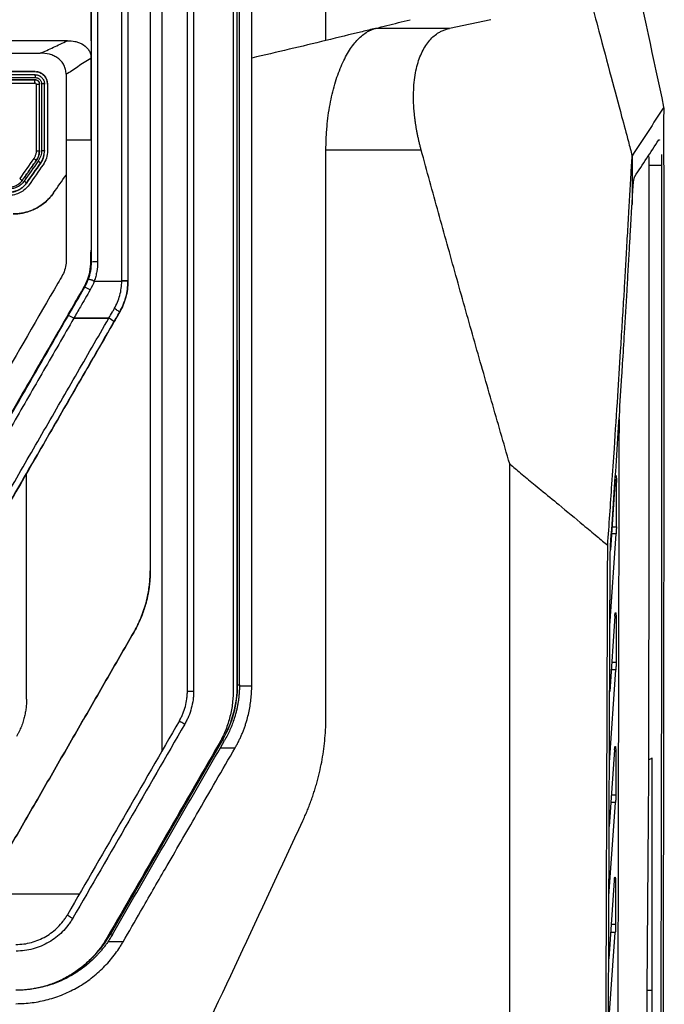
# Model space of a CAD drawing. Header units: millimetres. Extents: x -1111 to 1147, y -743 to 1146.
# Tile 135 of 203: x 284 to 336, y 126 to 205. Entities that reach past the tile are written whole.
import ezdxf

# ---------------------------------------------------------------- set-up
doc = ezdxf.new("R2010")
doc.units = ezdxf.units.MM

msp = doc.modelspace()

# ---------------------------------------------------------------- linework, layer by layer
at = {"color": 7, "linetype": 'Continuous', "lineweight": 25}
for p, q in [((301.611, 151.375), (301.61, 274.532)), ((297.573, 150.876), (297.573, 273.693)), ((301.273, 273.694), (301.273, 150.877)), ((322.107, 205.115), (318.758, 204.414)), ((318.758, 204.413), (312.778, 204.413)), ((285.27, 200.916), (285.27, 200.917)), ((285.27, 200.268), (285.271, 200.269)), ((336.12, 197.91), (336.091, 198.052)), ((285.62, 194.538), (285.62, 194.539)), ((286.02, 194.538), (285.984, 194.28)), ((316.472, 194.585), (308.775, 194.585)), ((285.703, 193.534), (285.703, 193.531)), ((334.894, 193.359), (335.9, 193.359)), ((284.57, 191.913), (284.57, 191.915)), ((286.766, 191.122), (286.766, 191.123)), ((290.046, 183.995), (290.046, 183.995)), ((290.046, 183.995), (292.273, 183.995)), ((292.773, 183.996), (292.773, 183.996)), ((292.773, 183.989), (292.773, 183.991)), ((292.102, 181.493), (292.102, 181.488)), ((288.394, 180.996), (291.223, 180.996)), ((288.394, 180.996), (288.394, 180.995)), ((291.223, 180.995), (288.394, 180.995)), ((291.223, 180.996), (291.223, 180.995)), ((301.611, 177.611), (301.631, 177.611)), ((301.631, 177.611), (301.611, 177.611)), ((301.631, 151.371), (301.631, 177.611)), ((332.147, 168.004), (331.761, 162.271)), ((332.244, 164.147), (332.253, 167.721)), ((331.723, 156.148), (332.226, 163.566)), ((332.122, 156.929), (331.704, 150.84)), ((293.233, 155.594), (293.233, 155.596)), ((331.683, 145.104), (332.201, 152.58)), ((301.631, 151.371), (301.783, 151.371)), ((301.783, 151.371), (301.782, 151.29)), ((301.782, 151.29), (302.775, 151.29)), ((291.374, 131.275), (300.427, 146.954)), ((291.392, 131.263), (300.444, 146.942)), ((300.134, 146.61), (300.134, 146.626)), ((300.241, 146.29), (300.574, 146.867)), ((300.427, 146.956), (300.427, 146.954)), ((300.574, 146.867), (300.444, 146.942)), ((300.241, 146.29), (301.435, 146.29)), ((332.099, 146.125), (331.665, 139.926)), ((334.869, 145.278), (334.869, 145.336)), ((335.149, 126.71), (335.149, 145.463)), ((331.645, 134.307), (332.178, 141.857)), ((332.079, 135.565), (331.627, 129.247)), ((291.374, 131.277), (291.374, 131.275)), ((331.606, 123.738), (332.157, 131.37)), ((291.082, 130.93), (291.082, 130.946)), ((292.382, 130.611), (291.148, 130.611)), ((291.392, 131.263), (291.514, 131.192)), ((290.264, 129.755), (290.264, 129.753)), ((334.735, 126.71), (335.149, 126.71)), ((335.052, 102.796), (335.149, 126.71))]:
    msp.add_line(p, q, dxfattribs=at)
at = {"color": 250, "linetype": 'Continuous', "lineweight": 25}
for p, q in [((331.887, 164.146), (332.244, 164.147)), ((332.226, 163.566), (331.849, 163.569)), ((332.22, 153.178), (331.864, 153.178)), ((332.201, 152.58), (331.823, 152.584)), ((332.199, 142.471), (331.843, 142.471)), ((332.178, 141.857), (331.8, 141.86)), ((332.157, 131.37), (331.779, 131.373)), ((332.179, 131.999), (331.823, 131.999))]:
    msp.add_line(p, q, dxfattribs=at)
at = {"color": 7, "linetype": 'Continuous', "lineweight": 25, "flags": 128}
msp.add_lwpolyline([(333.508, 190.134), (333.509, 190.16), (333.511, 190.186)], dxfattribs=at)
at = {"color": 7, "linetype": 'Continuous', "lineweight": 25}
for centre, radius, start, end in [((290.198, 183.33), 2.233, 86.8008, 99.67971), ((292.355, 181.658), 2.339, 79.70751, 92.0113), ((288.288, 181.053), 2.646, 57.41251, 67.97896), ((286.834, 178.532), 2.916, 57.64144, 67.25001), ((286.872, 178.599), 2.839, 57.58033, 67.44403), ((289.817, 178.301), 3.04, 52.77011, 62.44731), ((289.779, 178.233), 3.117, 52.95361, 62.38439), ((292.773, 151.373), 8.838, 330.00043, 0.00053), ((292.773, 151.371), 8.858, 330, 0), ((283.721, 135.694), 8.838, 317.76241, 330.00043), ((283.721, 135.692), 8.858, 314.57702, 330)]:
    msp.add_arc(centre, radius, start, end, dxfattribs=at)
for centre, major_axis, start_param, end_param in [((322.553, 191.951), (490.459, 849.5), 1.622263, 1.640756), ((322.986, 191.701), (490.459, 850), 1.622259, 1.640759), ((326.681, 191.701), (490.748, 850), 1.624118, 1.642601)]:
    msp.add_ellipse(centre, major_axis=major_axis, ratio=0.000462, start_param=start_param, end_param=end_param, dxfattribs=at)
for points, knots in [([(308.775, 203.433), (308.775, 211.514), (308.84, 219.559), (309.059, 235.638), (309.214, 243.672), (309.566, 259.783), (309.853, 271.894), (310.029, 285.069), (310.062, 290.399), (310.068, 291.668), (310.069, 292.049), (310.069, 292.177), (310.072, 292.43), (310.075, 292.557), (310.078, 292.937), (310.081, 293.189), (310.086, 293.691), (310.089, 293.94), (310.102, 295.169), (310.114, 296.099), (310.139, 297.725), (310.153, 298.421), (310.168, 298.945)], [0, 0, 0, 0, 0.25, 0.25, 0.5, 0.5, 0.75, 0.875, 0.90625, 0.914063, 0.914063, 0.917969, 0.917969, 0.921875, 0.921875, 0.929688, 0.929688, 0.9375, 0.9375, 0.96875, 0.96875, 1, 1, 1, 1]), ([(301.792, 193.021), (301.792, 193.962), (301.792, 195.843), (301.792, 198.665), (301.791, 201.486), (301.791, 204.306), (301.791, 207.127), (301.79, 209.946), (301.79, 212.766), (301.789, 215.584), (301.788, 218.403), (301.788, 221.221), (301.787, 224.038), (301.786, 226.855), (301.785, 229.672), (301.784, 232.488), (301.783, 235.304), (301.781, 238.119), (301.78, 240.934), (301.779, 243.748), (301.777, 246.562), (301.775, 249.375), (301.774, 252.188), (301.772, 255.001), (301.77, 257.813), (301.768, 260.625), (301.766, 263.436), (301.764, 266.247), (301.762, 269.057), (301.76, 271.867), (301.758, 273.74), (301.757, 274.676)], [0, 0, 0, 0, 0.034507, 0.069008, 0.103505, 0.137997, 0.172486, 0.206971, 0.241452, 0.275931, 0.310407, 0.344882, 0.379354, 0.413825, 0.448296, 0.482765, 0.517235, 0.551704, 0.586175, 0.620646, 0.655118, 0.689592, 0.724069, 0.758548, 0.793029, 0.827514, 0.862002, 0.896495, 0.930992, 0.965493, 1, 1, 1, 1]), ([(289.823, 185.531), (289.823, 192.863), (289.823, 200.185), (289.823, 214.808), (289.823, 222.106), (289.823, 229.385)], [0, 0, 0, 0, 0.5, 0.5, 1, 1, 1, 1]), ([(290.323, 229.451), (290.323, 222.166), (290.323, 214.862), (290.323, 200.226), (290.323, 192.897), (290.323, 185.559)], [0, 0, 0, 0, 0.5, 0.5, 1, 1, 1, 1]), ([(330.131, 206.797), (330.363, 205.931), (330.929, 203.82), (331.775, 200.652), (332.57, 197.675), (333.136, 195.564), (333.417, 194.507), (333.519, 194.126)], [0, 0, 0, 0, 0.205061, 0.5, 0.7499999, 0.9097182, 1, 1, 1, 1]), ([(312.778, 204.413), (313.397, 204.567), (314.012, 204.721), (314.941, 204.955), (315.258, 205.035), (315.574, 205.115)], [0, 0, 0, 0, 0.2739136, 0.2739136, 0.4162283, 0.4162283, 0.4162283, 0.4162283]), ([(312.778, 204.413), (312.419, 204.324), (311.097, 203.997), (309.758, 203.671), (308.775, 203.433)], [0.0458053, 0.0458053, 0.0458053, 0.0458053, 0.2325, 0.7324983, 0.7324983, 0.7324983, 0.7324983]), ([(308.775, 194.585), (308.775, 194.675), (308.776, 194.855), (308.781, 195.125), (308.79, 195.394), (308.802, 195.663), (308.817, 195.93), (308.836, 196.198), (308.876, 196.684), (308.954, 197.38), (309.095, 198.261), (309.272, 199.105), (309.553, 200.169), (309.98, 201.373), (310.488, 202.366), (310.931, 203.025), (311.278, 203.449), (311.639, 203.803), (311.969, 204.053), (312.263, 204.223), (312.519, 204.339), (312.691, 204.389), (312.778, 204.413)], [0, 0, 0, 0, 0.017864, 0.0357, 0.053529, 0.071371, 0.089246, 0.107175, 0.125176, 0.187649, 0.250044, 0.312241, 0.375022, 0.500033, 0.624923, 0.687083, 0.749923, 0.812011, 0.874864, 0.916286, 0.957963, 1, 1, 1, 1]), ([(316.472, 194.585), (316.446, 194.681), (316.395, 194.873), (316.324, 195.16), (316.257, 195.446), (316.196, 195.73), (316.14, 196.013), (316.088, 196.293), (316.042, 196.572), (316.001, 196.848), (315.964, 197.121), (315.933, 197.391), (315.907, 197.659), (315.885, 197.923), (315.838, 198.679), (315.852, 199.892), (316.09, 201.361), (316.532, 202.581), (317.036, 203.347), (317.513, 203.815), (317.85, 204.057), (318.166, 204.224), (318.452, 204.339), (318.654, 204.388), (318.758, 204.413)], [0, 0, 0, 0, 0.019829, 0.039524, 0.059093, 0.078538, 0.097866, 0.117081, 0.136188, 0.155194, 0.174104, 0.192922, 0.211655, 0.230309, 0.248888, 0.373338, 0.499698, 0.620527, 0.748563, 0.809528, 0.872542, 0.913248, 0.955729, 1, 1, 1, 1]), ([(285.688, 202.417), (285.866, 202.484), (286.042, 202.557), (286.394, 202.713), (286.568, 202.796), (286.927, 202.968), (287.11, 203.057), (287.487, 203.236), (287.68, 203.327), (287.877, 203.419)], [0, 0, 0, 0, 0.25, 0.25, 0.5, 0.5, 0.75, 0.75, 1, 1, 1, 1]), ([(287.877, 203.419), (288.082, 203.419), (288.283, 203.4), (288.58, 203.337), (288.678, 203.311), (288.871, 203.243), (288.966, 203.202), (289.237, 203.056), (289.402, 202.924), (289.589, 202.683), (289.643, 202.593), (289.726, 202.405), (289.755, 202.307), (289.773, 202.205)], [0, 0, 0, 0, 0.25, 0.25, 0.375, 0.375, 0.5, 0.5, 0.75, 0.75, 0.875, 0.875, 1, 1, 1, 1]), ([(308.775, 203.433), (308.775, 203.433), (308.775, 203.433), (307.792, 203.196), (305.808, 202.722), (303.792, 202.25), (302.775, 202.015)], [0.732498, 0.732498, 0.732498, 0.732498, 0.7325, 0.7325, 1.2325, 1.7325, 1.7325, 1.7325, 1.7325]), ([(287.773, 200.711), (287.773, 200.837), (287.759, 200.962), (287.702, 201.206), (287.658, 201.326), (287.544, 201.548), (287.472, 201.653), (287.306, 201.843), (287.213, 201.928), (287.009, 202.076), (286.899, 202.14), (286.672, 202.245), (286.555, 202.287), (286.189, 202.388), (285.941, 202.417), (285.689, 202.417)], [0, 0, 0, 0, 0.125, 0.125, 0.25, 0.25, 0.375, 0.375, 0.5, 0.5, 0.625, 0.625, 0.75, 0.75, 1, 1, 1, 1]), ([(289.773, 201.972), (289.589, 201.875), (289.407, 201.771), (289.057, 201.546), (288.887, 201.431), (288.558, 201.204), (288.398, 201.095), (288.084, 200.888), (287.93, 200.794), (287.773, 200.711)], [0, 0, 0, 0, 0.25, 0.25, 0.5, 0.5, 0.75, 0.75, 1, 1, 1, 1]), ([(285.27, 200.917), (285.402, 200.917), (285.531, 200.891), (285.773, 200.791), (285.885, 200.716), (286.161, 200.44), (286.27, 200.181), (286.27, 199.917)], [0, 0, 0, 0, 0.25, 0.25, 0.5, 0.5, 1, 1, 1, 1]), ([(285.29, 200.437), (285.29, 200.452), (285.289, 200.482), (285.286, 200.525), (285.285, 200.567), (285.282, 200.603), (285.278, 200.652), (285.273, 200.661), (285.27, 200.668)], [0, 0, 0, 0, 0.118076, 0.242605, 0.37132, 0.502484, 0.633685, 1, 1, 1, 1]), ([(285.27, 200.668), (285.299, 200.667), (285.357, 200.665), (285.443, 200.65), (285.525, 200.625), (285.602, 200.592), (285.675, 200.551), (285.741, 200.504), (285.816, 200.436), (285.894, 200.342), (285.964, 200.214), (286.011, 200.071), (286.017, 199.97), (286.02, 199.918)], [0, 0, 0, 0, 0.0747592, 0.1484053, 0.2209416, 0.2923714, 0.3626984, 0.4319261, 0.5000586, 0.619235, 0.7422719, 0.869188, 1, 1, 1, 1]), ([(286.27, 199.916), (286.259, 200.028), (286.237, 200.252), (286.066, 200.552), (285.813, 200.776), (285.568, 200.888), (285.42, 200.9), (285.382, 200.903)], [0, 0, 0, 0, 0.23097, 0.461973, 0.692239, 0.922152, 1, 1, 1, 1]), ([(277.114, 200.269), (277.794, 200.269), (279.154, 200.269), (281.193, 200.269), (283.232, 200.269), (284.591, 200.268), (285.27, 200.268)], [0, 0, 0, 0, 0.250005, 0.500003, 0.749999, 1, 1, 1, 1]), ([(285.271, 200.269), (284.592, 200.269), (283.233, 200.269), (281.194, 200.269), (279.155, 200.269), (277.795, 200.269), (277.115, 200.269)], [0, 0, 0, 0, 0.250023, 0.500027, 0.750017, 1, 1, 1, 1]), ([(277.129, 200.438), (277.675, 200.438), (279.036, 200.438), (281.175, 200.438), (283.349, 200.438), (284.708, 200.437), (285.29, 200.437)], [0, 0, 0, 0, 0.200631, 0.500002, 0.786066, 1, 1, 1, 1]), ([(285.252, 200.018), (285.252, 200.078), (285.254, 200.148), (285.261, 200.245), (285.266, 200.268), (285.27, 200.268)], [0, 0, 0, 0, 0.5, 0.5, 1, 1, 1, 1]), ([(285.352, 199.9), (285.352, 199.926), (285.341, 199.951), (285.305, 199.988), (285.279, 199.999), (285.253, 199.999)], [0, 0, 0, 0, 0.5, 0.5, 1, 1, 1, 1]), ([(285.62, 199.918), (285.62, 199.964), (285.601, 200.055), (285.524, 200.172), (285.408, 200.249), (285.316, 200.268), (285.27, 200.268)], [0, 0, 0, 0, 0.000039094, 0.000078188, 0.000117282, 0.000156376, 0.000156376, 0.000156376, 0.000156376]), ([(285.271, 200.269), (285.291, 200.268), (285.331, 200.265), (285.39, 200.249), (285.446, 200.223), (285.496, 200.188), (285.539, 200.145), (285.574, 200.095), (285.6, 200.04), (285.617, 199.98), (285.619, 199.939), (285.62, 199.919)], [0, 0, 0, 0, 0.110603, 0.221263, 0.332009, 0.442872, 0.553882, 0.66507, 0.776466, 0.888099, 1, 1, 1, 1]), ([(285.29, 200.437), (285.304, 200.437), (285.345, 200.436), (285.424, 200.422), (285.533, 200.38), (285.633, 200.307), (285.707, 200.217), (285.753, 200.129), (285.783, 200.035), (285.786, 199.971), (285.788, 199.938)], [0, 0, 0, 0, 0.0560284, 0.1579543, 0.3057039, 0.4984721, 0.6256555, 0.7524416, 0.8751151, 1, 1, 1, 1]), ([(285.352, 199.9), (285.413, 199.899), (285.487, 199.901), (285.593, 199.908), (285.62, 199.914), (285.62, 199.918)], [0, 0, 0, 0, 0.5, 0.5, 1, 1, 1, 1]), ([(285.62, 194.539), (285.62, 195.435), (285.62, 197.229), (285.62, 199.022), (285.62, 199.919)], [0, 0, 0, 0, 0.499877, 1, 1, 1, 1]), ([(285.788, 199.938), (285.788, 199.566), (285.788, 198.669), (285.788, 197.251), (285.788, 195.828), (285.788, 194.931), (285.788, 194.555)], [0, 0, 0, 0, 0.207429, 0.499999, 0.790826, 1, 1, 1, 1]), ([(286.02, 199.918), (286.02, 199.923), (285.998, 199.928), (285.908, 199.936), (285.845, 199.938), (285.788, 199.938)], [0, 0, 0, 0, 0.5, 0.5, 1, 1, 1, 1]), ([(336.092, 197.212), (336.092, 197.244), (336.092, 197.309), (336.093, 197.405), (336.096, 197.5), (336.1, 197.622), (336.107, 197.767), (336.116, 197.862), (336.12, 197.91)], [0, 0, 0, 0, 0.124253, 0.248266, 0.373267, 0.500454, 0.750662, 1, 1, 1, 1]), ([(335.888, 77.707), (335.892, 78.67), (335.9, 80.594), (335.912, 83.483), (335.923, 86.372), (335.934, 89.262), (335.945, 92.153), (335.956, 95.045), (335.966, 97.938), (335.975, 100.832), (335.985, 103.726), (335.994, 106.622), (336.003, 109.519), (336.011, 112.416), (336.019, 115.314), (336.027, 118.213), (336.034, 121.113), (336.041, 124.014), (336.047, 126.916), (336.053, 129.819), (336.059, 132.723), (336.064, 135.627), (336.071, 139.342), (336.078, 143.866), (336.085, 149.201), (336.09, 154.535), (336.095, 159.87), (336.098, 165.204), (336.1, 170.539), (336.101, 175.873), (336.1, 181.208), (336.099, 186.543), (336.096, 191.877), (336.093, 195.434), (336.092, 197.212)], [0, 0, 0, 0, 0.024291, 0.048578, 0.072863, 0.097146, 0.121426, 0.145705, 0.169982, 0.194258, 0.218533, 0.242808, 0.267082, 0.291357, 0.315632, 0.339908, 0.364185, 0.388463, 0.412743, 0.437025, 0.46131, 0.485597, 0.509887, 0.554472, 0.599044, 0.643608, 0.688163, 0.732713, 0.777259, 0.821803, 0.866347, 0.910893, 0.955444, 1, 1, 1, 1]), ([(287.773, 195.417), (287.925, 195.417), (288.076, 195.418), (288.388, 195.418), (288.549, 195.418), (288.883, 195.418), (289.056, 195.419), (289.41, 195.419), (289.592, 195.419), (289.773, 195.419)], [0, 0, 0, 0, 0.25, 0.25, 0.5, 0.5, 0.75, 0.75, 1, 1, 1, 1]), ([(335.669, 195.398), (335.683, 195.416), (335.701, 195.439), (335.72, 195.4), (335.723, 195.392)], [0, 0, 0, 0, 0.782422, 1, 1, 1, 1]), ([(285.352, 194.523), (285.351, 194.484), (285.349, 194.409), (285.331, 194.297), (285.304, 194.189), (285.265, 194.085), (285.215, 193.985), (285.174, 193.922), (285.153, 193.891)], [0, 0, 0, 0, 0.170417, 0.337049, 0.501576, 0.665746, 0.831316, 1, 1, 1, 1]), ([(285.352, 194.523), (285.413, 194.522), (285.487, 194.523), (285.593, 194.529), (285.62, 194.534), (285.62, 194.538)], [0, 0, 0, 0, 0.5, 0.5, 1, 1, 1, 1]), ([(285.62, 194.539), (285.619, 194.5), (285.617, 194.42), (285.6, 194.296), (285.57, 194.166), (285.524, 194.032), (285.461, 193.895), (285.405, 193.808), (285.376, 193.764)], [0, 0, 0, 0, 0.14047, 0.291416, 0.45284, 0.624745, 0.807131, 1, 1, 1, 1]), ([(285.703, 193.531), (285.806, 193.678), (285.885, 193.837), (285.992, 194.178), (286.02, 194.355), (286.02, 194.535)], [0, 0, 0, 0, 0.5, 0.5, 1, 1, 1, 1]), ([(285.788, 194.555), (285.803, 194.555), (285.834, 194.555), (285.871, 194.553), (285.912, 194.551), (285.961, 194.549), (286.01, 194.544), (286.017, 194.54), (286.02, 194.538)], [0, 0, 0, 0, 0.1203721, 0.2474186, 0.3204397, 0.4920914, 0.7551737, 1, 1, 1, 1]), ([(286.27, 194.536), (286.27, 194.331), (286.239, 194.131), (286.116, 193.741), (286.026, 193.557), (285.908, 193.389)], [0, 0, 0, 0, 0.5, 0.5, 1, 1, 1, 1]), ([(323.627, 169.221), (323.381, 170.068), (322.889, 171.76), (322.158, 174.3), (321.43, 176.839), (320.708, 179.376), (319.99, 181.913), (319.277, 184.45), (318.569, 186.985), (317.865, 189.519), (317.166, 192.052), (316.703, 193.741), (316.472, 194.585)], [0, 0, 0, 0, 0.100374, 0.200665, 0.300872, 0.400995, 0.501036, 0.600993, 0.700868, 0.800661, 0.900371, 1, 1, 1, 1]), ([(331.546, 162.647), (331.659, 164.293), (331.838, 166.903), (332.112, 170.916), (332.35, 174.498), (332.561, 177.821), (332.721, 180.443), (332.842, 182.409), (332.956, 184.294), (333.043, 185.825), (333.116, 187.138), (333.191, 188.494), (333.272, 189.902), (333.359, 191.364), (333.422, 192.432), (333.477, 193.352), (333.506, 193.874), (333.52, 194.127)], [0, 0, 0, 0, 0.15766, 0.249997, 0.384192, 0.499995, 0.56684, 0.63377, 0.687169, 0.746205, 0.7789, 0.811594, 0.874629, 0.912568, 0.950508, 0.976059, 1, 1, 1, 1]), ([(333.519, 194.126), (333.517, 193.455), (333.514, 192.125), (333.51, 190.794), (333.508, 190.134)], [0, 0, 0, 0, 0.504039, 1, 1, 1, 1]), ([(334.894, 193.359), (334.893, 193.506), (334.891, 193.792), (334.881, 194.059), (334.876, 194.19)], [0, 0, 0, 0, 0.513479, 1, 1, 1, 1]), ([(335.881, 194.213), (335.883, 194.168), (335.887, 194.078), (335.892, 193.938), (335.896, 193.797), (335.898, 193.653), (335.9, 193.507), (335.9, 193.408), (335.9, 193.359)], [0, 0, 0, 0, 0.167602, 0.333635, 0.49899, 0.664573, 0.831282, 1, 1, 1, 1]), ([(284.242, 192.145), (284.431, 192.415), (284.809, 192.954), (285.187, 193.494), (285.376, 193.764)], [0, 0, 0, 0, 0.50017, 1, 1, 1, 1]), ([(285.376, 193.763), (285.187, 193.494), (284.809, 192.954), (284.431, 192.415), (284.242, 192.145)], [0, 0, 0, 0, 0.499833, 1, 1, 1, 1]), ([(285.376, 193.763), (285.373, 193.759), (285.348, 193.768), (285.261, 193.818), (285.202, 193.856), (285.153, 193.891)], [0, 0, 0, 0, 0.5, 0.5, 1, 1, 1, 1]), ([(285.703, 193.534), (285.707, 193.538), (285.691, 193.557), (285.618, 193.619), (285.564, 193.66), (285.516, 193.693)], [0, 0, 0, 0, 0.5, 0.5, 1, 1, 1, 1]), ([(334.869, 145.336), (334.87, 146.276), (334.873, 148.157), (334.877, 150.978), (334.881, 153.799), (334.884, 156.622), (334.887, 159.444), (334.889, 162.268), (334.891, 165.091), (334.893, 167.916), (334.895, 170.741), (334.896, 173.566), (334.897, 176.392), (334.897, 179.219), (334.897, 182.046), (334.897, 184.873), (334.896, 187.702), (334.895, 190.53), (334.894, 192.416), (334.894, 193.359)], [0, 0, 0, 0, 0.058762, 0.117527, 0.176298, 0.235074, 0.293857, 0.352646, 0.411443, 0.470249, 0.529064, 0.587889, 0.646724, 0.705571, 0.76443, 0.823301, 0.882186, 0.941086, 1, 1, 1, 1]), ([(335.9, 193.359), (335.901, 192.44), (335.902, 190.603), (335.903, 187.848), (335.903, 185.092), (335.904, 182.337), (335.904, 179.583), (335.903, 176.829), (335.903, 174.075), (335.902, 171.322), (335.9, 168.57), (335.899, 165.817), (335.897, 163.065), (335.894, 160.314), (335.892, 157.563), (335.889, 154.812), (335.885, 152.062), (335.882, 149.313), (335.878, 146.563), (335.873, 143.814), (335.869, 141.066), (335.864, 138.318), (335.859, 135.57), (335.853, 132.823), (335.847, 130.076), (335.841, 127.33), (335.835, 124.584), (335.828, 121.839), (335.821, 119.094), (335.813, 116.349), (335.806, 113.605), (335.797, 110.861), (335.789, 108.118), (335.781, 105.375), (335.772, 102.633), (335.762, 99.89), (335.753, 97.149), (335.743, 94.408), (335.733, 91.667), (335.723, 88.927), (335.712, 86.187), (335.705, 84.361), (335.702, 83.448)], [0, 0, 0, 0, 0.0250322, 0.050059, 0.0750807, 0.1000977, 0.1251102, 0.1501185, 0.175123, 0.2001238, 0.2251214, 0.2501159, 0.2751078, 0.3000972, 0.3250844, 0.3500698, 0.3750537, 0.4000363, 0.4250179, 0.4499988, 0.4749793, 0.4999598, 0.5249404, 0.5499215, 0.5749034, 0.5998864, 0.6248708, 0.6498568, 0.6748447, 0.6998349, 0.7248277, 0.7498233, 0.774822, 0.7998242, 0.82483, 0.8498399, 0.8748541, 0.8998729, 0.9248966, 0.9499255, 0.9749599, 1, 1, 1, 1]), ([(287.773, 192.561), (287.773, 190.238), (287.773, 187.913), (287.773, 185.203), (287.662, 184.833), (287.372, 184.267), (287.231, 184.053), (283.832, 178.165), (280.557, 172.494), (276.744, 165.89), (275.71, 165.32), (261.384, 165.32), (248.116, 165.32), (233.787, 165.32), (232.776, 165.935), (228.971, 172.525), (225.705, 178.181), (222.299, 184.08), (221.941, 184.618), (221.773, 185.234), (221.773, 187.914), (221.773, 190.238), (221.773, 192.561)], [0, 0, 0, 0, 0.067541, 0.067541, 0.078742, 0.078742, 0.086132, 0.086132, 0.276627, 0.276627, 0.307826, 0.307826, 0.692624, 0.692624, 0.723894, 0.723894, 0.913869, 0.913869, 0.922173, 0.93246, 0.93246, 1, 1, 1, 1]), ([(301.783, 151.371), (301.783, 152.362), (301.784, 154.344), (301.785, 157.318), (301.786, 160.292), (301.787, 163.266), (301.788, 166.24), (301.789, 169.215), (301.79, 172.19), (301.79, 175.165), (301.791, 178.14), (301.791, 181.116), (301.791, 184.092), (301.792, 187.068), (301.792, 190.045), (301.792, 192.029), (301.792, 193.021)], [0, 0, 0, 0, 0.07144, 0.142875, 0.214305, 0.285732, 0.357156, 0.428578, 0.5, 0.571422, 0.642844, 0.714268, 0.785695, 0.857125, 0.92856, 1, 1, 1, 1]), ([(284.242, 192.145), (284.221, 192.116), (284.178, 192.058), (284.106, 191.978), (284.027, 191.903), (283.943, 191.835), (283.854, 191.774), (283.73, 191.703), (283.564, 191.633), (283.353, 191.579), (283.207, 191.573), (283.134, 191.569)], [0, 0, 0, 0, 0.0833, 0.166602, 0.249906, 0.333213, 0.416521, 0.499832, 0.66432, 0.83104, 1, 1, 1, 1]), ([(283.136, 191.569), (283.244, 191.569), (283.406, 191.589), (283.613, 191.653), (283.761, 191.719), (283.9, 191.802), (284.071, 191.935), (284.18, 192.056), (284.242, 192.145)], [0, 0, 0, 0, 0.000263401, 0.000395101, 0.000526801, 0.000658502, 0.000790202, 0.001053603, 0.001053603, 0.001053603, 0.001053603]), ([(284.57, 191.915), (284.546, 191.883), (284.499, 191.818), (284.42, 191.728), (284.336, 191.643), (284.246, 191.564), (284.15, 191.491), (284.05, 191.425), (283.921, 191.352), (283.757, 191.278), (283.557, 191.216), (283.349, 191.177), (283.207, 191.172), (283.136, 191.169)], [0, 0, 0, 0, 0.0713893, 0.1427797, 0.2141712, 0.2855638, 0.3569575, 0.4283523, 0.4997482, 0.6229399, 0.7473768, 0.8730624, 1, 1, 1, 1]), ([(283.136, 191.167), (283.278, 191.167), (283.416, 191.184), (283.687, 191.25), (283.821, 191.3), (284.068, 191.429), (284.184, 191.508), (284.395, 191.693), (284.489, 191.797), (284.57, 191.913)], [0, 0, 0, 0, 0.25, 0.25, 0.5, 0.5, 0.75, 0.75, 1, 1, 1, 1]), ([(284.775, 191.77), (284.682, 191.638), (284.576, 191.52), (284.336, 191.31), (284.202, 191.218), (283.92, 191.071), (283.769, 191.014), (283.457, 190.937), (283.298, 190.918), (283.136, 190.918)], [0, 0, 0, 0, 0.25, 0.25, 0.5, 0.5, 0.75, 0.75, 1, 1, 1, 1]), ([(284.382, 192.074), (284.312, 191.974), (284.233, 191.885), (284.052, 191.727), (283.951, 191.658), (283.632, 191.492), (283.391, 191.433), (283.15, 191.433)], [0, 0, 0, 0, 0.25, 0.25, 0.5, 0.5, 1, 1, 1, 1]), ([(284.021, 192.273), (284.069, 192.239), (284.128, 192.2), (284.215, 192.15), (284.239, 192.14), (284.242, 192.145)], [0, 0, 0, 0, 0.5, 0.5, 1, 1, 1, 1]), ([(284.57, 191.915), (284.573, 191.919), (284.557, 191.938), (284.484, 192), (284.43, 192.04), (284.382, 192.074)], [0, 0, 0, 0, 0.5, 0.5, 1, 1, 1, 1]), ([(333.588, 191.482), (333.59, 191.518), (333.594, 191.589), (333.602, 191.69), (333.609, 191.785), (333.619, 191.891), (333.632, 192.006), (333.65, 192.144), (333.672, 192.275), (333.7, 192.387), (333.719, 192.424), (333.729, 192.443)], [0, 0, 0, 0, 0.0714311, 0.1412751, 0.2097738, 0.2771839, 0.3863739, 0.4950404, 0.6635432, 0.8305991, 1, 1, 1, 1]), ([(283.49, 189.417), (283.554, 189.418), (283.681, 189.419), (283.872, 189.434), (284.062, 189.456), (284.251, 189.488), (284.532, 189.55), (284.9, 189.663), (285.339, 189.859), (285.751, 190.106), (286.089, 190.368), (286.36, 190.625), (286.576, 190.863), (286.703, 191.036), (286.766, 191.122)], [0, 0, 0, 0, 0.049926, 0.09969, 0.149408, 0.199193, 0.24916, 0.374196, 0.499297, 0.624094, 0.748939, 0.832715, 0.916223, 1, 1, 1, 1]), ([(286.766, 191.123), (286.729, 191.071), (286.654, 190.967), (286.532, 190.818), (286.404, 190.676), (286.269, 190.539), (286.174, 190.453), (286.126, 190.41)], [0, 0, 0, 0, 0.2004428, 0.4002046, 0.5997446, 0.7995233, 1, 1, 1, 1]), ([(286.126, 190.41), (286.078, 190.368), (285.98, 190.285), (285.827, 190.17), (285.669, 190.062), (285.505, 189.961), (285.3, 189.848), (285.048, 189.73), (284.749, 189.615), (284.543, 189.56), (284.439, 189.532)], [0, 0, 0, 0, 0.100201, 0.200053, 0.299784, 0.399624, 0.499802, 0.666752, 0.833129, 1, 1, 1, 1]), ([(284.439, 189.532), (284.377, 189.518), (284.252, 189.489), (284.063, 189.458), (283.873, 189.435), (283.682, 189.421), (283.554, 189.419), (283.49, 189.418)], [0, 0, 0, 0, 0.200537, 0.400345, 0.599884, 0.799615, 1, 1, 1, 1]), ([(331.779, 162.631), (331.936, 164.912), (332.175, 168.397), (332.479, 172.968), (332.646, 175.583), (332.783, 177.813), (332.92, 180.107), (333.077, 182.649), (333.208, 184.951), (333.301, 186.597), (333.4, 188.323), (333.469, 189.474), (333.508, 190.133)], [0, 0, 0, 0, 0.249996, 0.382013, 0.499992, 0.535537, 0.624993, 0.749994, 0.812495, 0.874997, 0.928385, 1, 1, 1, 1]), ([(289.773, 186.503), (289.791, 185.879), (289.826, 184.636), (288.933, 182.98), (285.928, 177.852), (282.899, 172.571), (279.825, 167.218), (278.746, 165.4), (277.933, 163.832), (276.903, 162.983), (276.151, 162.568), (275.618, 162.454), (275.382, 162.404)], [0, 0, 0, 0, 0.064105, 0.127914, 0.191826, 0.689205, 0.762481, 0.836673, 0.911445, 0.943254, 0.974927, 1, 1, 1, 1]), ([(275.537, 162.433), (275.783, 162.499), (276.323, 162.643), (277.07, 163.098), (277.753, 163.718), (278.261, 164.492), (278.752, 165.379), (279.317, 166.345), (279.93, 167.41), (280.877, 169.049), (282.176, 171.3), (283.849, 174.197), (285.343, 176.784), (286.64, 179.033), (287.706, 180.871), (288.728, 182.67), (289.788, 184.4), (289.778, 185.707), (289.773, 186.326)], [0, 0, 0, 0, 0.026871, 0.058814, 0.091269, 0.123641, 0.156125, 0.198592, 0.241904, 0.28606, 0.398843, 0.516792, 0.639907, 0.714878, 0.791643, 0.864209, 0.93567, 1, 1, 1, 1]), ([(290.323, 185.559), (290.323, 185.29), (290.299, 185.026), (290.23, 184.635), (290.202, 184.505), (290.133, 184.249), (290.092, 184.12), (290.046, 183.995)], [0, 0, 0, 0, 0.5, 0.5, 0.75, 0.75, 1, 1, 1, 1]), ([(290.046, 183.995), (289.987, 184.017), (289.928, 184.038), (289.845, 184.066), (289.82, 184.075), (289.764, 184.093), (289.74, 184.101), (289.674, 184.121), (289.641, 184.13), (289.593, 184.141), (289.578, 184.143), (289.577, 184.14)], [0, 0, 0, 0, 0.25, 0.25, 0.375, 0.375, 0.5, 0.5, 0.75, 0.75, 1, 1, 1, 1]), ([(291.666, 181.763), (291.852, 182.106), (292.012, 182.465), (292.219, 183.215), (292.265, 183.605), (292.273, 183.995)], [0, 0, 0, 0, 0.5, 0.5, 1, 1, 1, 1]), ([(292.102, 181.488), (292.311, 181.872), (292.488, 182.274), (292.718, 183.119), (292.768, 183.552), (292.773, 183.989)], [0, 0, 0, 0, 0.5, 0.5, 1, 1, 1, 1]), ([(292.772, 183.959), (292.765, 183.528), (292.712, 183.098), (292.484, 182.269), (292.308, 181.871), (292.102, 181.493)], [0, 0, 0, 0, 0.5, 0.5, 1, 1, 1, 1]), ([(292.273, 183.995), (292.273, 183.995), (292.273, 183.995), (292.273, 183.995), (292.273, 184.006), (292.273, 184.016), (292.273, 184.026)], [-0.00000006, -0.00000006, -0.00000006, -0.00000006, 0, 0, 0, 0.00003095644, 0.00003095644, 0.00003095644, 0.00003095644]), ([(292.773, 183.996), (292.773, 184.003), (292.719, 184.011), (292.534, 184.022), (292.403, 184.025), (292.273, 184.026)], [0, 0, 0, 0, 0.5, 0.5, 1, 1, 1, 1]), ([(292.773, 183.996), (292.773, 183.996), (292.773, 183.996), (292.773, 183.996), (292.773, 183.984), (292.773, 183.971), (292.772, 183.959)], [-0.00000006, -0.00000006, -0.00000006, -0.00000006, 0, 0, 0, 0.00003690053, 0.00003690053, 0.00003690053, 0.00003690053]), ([(287.961, 181.221), (288.139, 181.529), (288.317, 181.836), (288.494, 182.144), (288.756, 182.598), (289.018, 183.052), (289.28, 183.506)], [0, 0, 0, 0, 0.001066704, 0.001066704, 0.001066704, 0.002640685, 0.002640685, 0.002640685, 0.002640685]), ([(289.713, 183.282), (289.451, 182.828), (289.189, 182.374), (288.927, 181.919), (288.75, 181.611), (288.572, 181.304), (288.394, 180.996)], [0, 0, 0, 0, 0.001574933, 0.001574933, 0.001574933, 0.002642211, 0.002642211, 0.002642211, 0.002642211]), ([(291.223, 180.996), (291.32, 181.164), (291.417, 181.332), (291.514, 181.5), (291.565, 181.588), (291.615, 181.675), (291.666, 181.763)], [0, 0, 0, 0, 0.0005828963, 0.0005828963, 0.0005828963, 0.0008860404, 0.0008860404, 0.0008860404, 0.0008860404]), ([(292.102, 181.493), (292.05, 181.404), (291.999, 181.314), (291.947, 181.225), (291.85, 181.057), (291.753, 180.889), (291.656, 180.721)], [0, 0, 0, 0, 0.0003092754, 0.0003092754, 0.0003092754, 0.0008918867, 0.0008918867, 0.0008918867, 0.0008918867]), ([(292.102, 181.493), (292.105, 181.498), (292.059, 181.53), (291.897, 181.63), (291.781, 181.698), (291.666, 181.763)], [0, 0, 0, 0, 0.5, 0.5, 1, 1, 1, 1]), ([(278.19, 164.297), (279.819, 167.119), (281.448, 169.94), (283.891, 174.171), (284.705, 175.581), (286.333, 178.401), (287.147, 179.811), (287.961, 181.221)], [0, 0, 0, 0, 0.5, 0.5, 0.75, 0.75, 1, 1, 1, 1]), ([(288.394, 180.995), (287.58, 179.584), (286.766, 178.173), (285.138, 175.351), (284.324, 173.94), (281.881, 169.705), (280.252, 166.882), (278.623, 164.058)], [0, 0, 0, 0, 0.25, 0.25, 0.5, 0.5, 1, 1, 1, 1]), ([(280.403, 162.24), (281.305, 163.803), (282.207, 165.367), (284.01, 168.493), (284.912, 170.056), (286.716, 173.182), (287.617, 174.745), (289.42, 177.871), (290.322, 179.433), (291.223, 180.995)], [0, 0, 0, 0, 0.25, 0.25, 0.5, 0.5, 0.75, 0.75, 1, 1, 1, 1]), ([(291.656, 180.721), (290.755, 179.159), (289.853, 177.598), (288.049, 174.474), (287.147, 172.912), (285.343, 169.787), (284.441, 168.225), (282.637, 165.1), (281.735, 163.537), (280.833, 161.974)], [0, 0, 0, 0, 0.25, 0.25, 0.5, 0.5, 0.75, 0.75, 1, 1, 1, 1]), ([(323.626, 169.221), (323.919, 168.975), (324.558, 168.44), (325.398, 167.743), (326.427, 166.894), (327.769, 165.788), (329.094, 164.691), (330.124, 163.83), (330.645, 163.394), (331.119, 162.998), (331.407, 162.761), (331.546, 162.647)], [0, 0, 0, 0, 0.1109966, 0.2418801, 0.3183924, 0.5008254, 0.7500326, 0.8203582, 0.8908257, 0.9475417, 1, 1, 1, 1]), ([(332.147, 168.004), (332.149, 168.023), (332.151, 168.059), (332.156, 168.108), (332.162, 168.159), (332.169, 168.208), (332.181, 168.262), (332.197, 168.29), (332.216, 168.265), (332.232, 168.188), (332.242, 168.076), (332.249, 167.958), (332.252, 167.843), (332.253, 167.762), (332.253, 167.721)], [0, 0, 0, 0, 0.044016, 0.088181, 0.133085, 0.198889, 0.264411, 0.396615, 0.520683, 0.637763, 0.755147, 0.836006, 0.916383, 1, 1, 1, 1]), ([(332.244, 164.147), (332.244, 164.112), (332.244, 164.044), (332.242, 163.943), (332.239, 163.845), (332.236, 163.749), (332.231, 163.655), (332.228, 163.596), (332.226, 163.566)], [0, 0, 0, 0, 0.16896, 0.334916, 0.499414, 0.664046, 0.830395, 1, 1, 1, 1]), ([(331.317, 94.876), (331.32, 95.814), (331.326, 97.69), (331.336, 100.505), (331.345, 103.321), (331.354, 106.138), (331.364, 108.956), (331.375, 112.508), (331.397, 119.09), (331.422, 126.618), (331.448, 134.359), (331.468, 140.013), (331.487, 145.668), (331.506, 151.326), (331.526, 156.986), (331.539, 160.76), (331.546, 162.647)], [0, 0, 0, 0, 0.041667, 0.083334, 0.125, 0.166665, 0.208331, 0.249997, 0.32416, 0.499997, 0.583332, 0.666667, 0.750001, 0.833335, 0.916668, 1, 1, 1, 1]), ([(331.742, 161.508), (331.742, 161.558), (331.742, 161.656), (331.745, 161.803), (331.748, 161.949), (331.754, 162.14), (331.763, 162.374), (331.774, 162.546), (331.779, 162.631)], [0, 0, 0, 0, 0.125311, 0.250071, 0.374958, 0.500651, 0.750025, 1, 1, 1, 1]), ([(331.498, 95.104), (331.502, 95.837), (331.508, 97.305), (331.52, 99.507), (331.53, 101.711), (331.538, 103.916), (331.545, 106.123), (331.553, 108.33), (331.561, 110.54), (331.569, 112.75), (331.577, 114.962), (331.585, 117.175), (331.592, 119.389), (331.6, 121.605), (331.608, 123.822), (331.615, 126.04), (331.627, 129.366), (331.643, 133.799), (331.662, 139.34), (331.681, 144.881), (331.701, 150.423), (331.722, 155.965), (331.735, 159.661), (331.742, 161.508)], [0, 0, 0, 0, 0.033262, 0.066534, 0.099816, 0.133108, 0.166411, 0.199724, 0.233048, 0.266383, 0.29973, 0.333088, 0.366458, 0.399841, 0.433236, 0.466643, 0.500064, 0.583453, 0.66681, 0.75014, 0.833445, 0.916731, 1, 1, 1, 1]), ([(294.573, 160.596), (294.572, 160.486), (294.57, 160.266), (294.553, 159.938), (294.527, 159.611), (294.489, 159.285), (294.441, 158.961), (294.382, 158.638), (294.312, 158.317), (294.216, 157.935), (294.085, 157.496), (293.911, 157.004), (293.711, 156.524), (293.488, 156.052), (293.318, 155.748), (293.233, 155.596)], [0, 0, 0, 0, 0.062951, 0.125699, 0.188313, 0.250861, 0.313413, 0.376038, 0.438803, 0.501778, 0.601651, 0.701135, 0.800504, 0.900035, 1, 1, 1, 1]), ([(293.233, 155.594), (293.287, 155.689), (293.394, 155.879), (293.543, 156.17), (293.683, 156.464), (293.813, 156.763), (293.932, 157.066), (294.042, 157.373), (294.142, 157.684), (294.251, 158.063), (294.358, 158.509), (294.454, 159.025), (294.523, 159.545), (294.565, 160.068), (294.57, 160.418), (294.573, 160.594)], [0, 0, 0, 0, 0.062645, 0.125078, 0.187367, 0.249578, 0.31178, 0.37404, 0.436425, 0.499002, 0.599502, 0.699571, 0.799491, 0.89954, 1, 1, 1, 1]), ([(332.122, 156.929), (332.123, 156.947), (332.126, 156.983), (332.13, 157.032), (332.136, 157.083), (332.144, 157.132), (332.156, 157.186), (332.172, 157.214), (332.191, 157.191), (332.206, 157.115), (332.217, 157.006), (332.224, 156.89), (332.227, 156.776), (332.227, 156.696), (332.227, 156.655)], [0, 0, 0, 0, 0.0440429, 0.0882699, 0.1332661, 0.1991729, 0.2647518, 0.396977, 0.5208327, 0.637836, 0.7551863, 0.8360164, 0.9163991, 1, 1, 1, 1]), ([(293.233, 155.596), (292.86, 154.949), (292.114, 153.658), (290.997, 151.722), (289.882, 149.792), (288.771, 147.867), (287.662, 145.947), (286.557, 144.032), (285.454, 142.122), (284.355, 140.218), (283.622, 138.95), (283.257, 138.317)], [0, 0, 0, 0, 0.11237, 0.224423, 0.336159, 0.44758, 0.558687, 0.669482, 0.779964, 0.890137, 1, 1, 1, 1]), ([(283.257, 138.315), (283.623, 138.948), (284.355, 140.216), (285.454, 142.121), (286.557, 144.03), (287.662, 145.945), (288.771, 147.865), (289.882, 149.79), (290.997, 151.72), (292.114, 153.656), (292.86, 154.947), (293.233, 155.594)], [0, 0, 0, 0, 0.109871, 0.220048, 0.330535, 0.441331, 0.552438, 0.663857, 0.775589, 0.887637, 1, 1, 1, 1]), ([(332.22, 153.178), (332.22, 153.144), (332.22, 153.074), (332.218, 152.971), (332.215, 152.851), (332.209, 152.718), (332.204, 152.626), (332.201, 152.58)], [0, 0, 0, 0, 0.165798, 0.331423, 0.49848, 0.748199, 1, 1, 1, 1]), ([(301.782, 151.29), (301.781, 151.19), (301.777, 150.991), (301.759, 150.693), (301.732, 150.396), (301.695, 150.101), (301.648, 149.808), (301.591, 149.516), (301.525, 149.226), (301.448, 148.937), (301.345, 148.59), (301.205, 148.188), (301.02, 147.736), (300.812, 147.294), (300.653, 147.01), (300.574, 146.867)], [0, 0, 0, 0, 0.064627, 0.12901, 0.193217, 0.257321, 0.32139, 0.385497, 0.449713, 0.514107, 0.57875, 0.684207, 0.789361, 0.894522, 1, 1, 1, 1]), ([(301.435, 146.29), (301.486, 146.38), (301.588, 146.56), (301.729, 146.835), (301.863, 147.113), (301.987, 147.395), (302.103, 147.682), (302.21, 147.972), (302.308, 148.266), (302.421, 148.642), (302.537, 149.101), (302.644, 149.644), (302.72, 150.19), (302.767, 150.739), (302.772, 151.106), (302.775, 151.29)], [0, 0, 0, 0, 0.059181, 0.118216, 0.177161, 0.236075, 0.295013, 0.354035, 0.413196, 0.472553, 0.57884, 0.684405, 0.78957, 0.894659, 1, 1, 1, 1]), ([(296.93, 148.476), (296.981, 148.568), (297.032, 148.659), (297.125, 148.847), (297.168, 148.942), (297.288, 149.233), (297.355, 149.431), (297.464, 149.836), (297.505, 150.041), (297.546, 150.353), (297.556, 150.457), (297.57, 150.666), (297.572, 150.771), (297.573, 150.876)], [0, 0, 0, 0, 0.125, 0.125, 0.25, 0.25, 0.5, 0.5, 0.75, 0.75, 0.875, 0.875, 1, 1, 1, 1]), ([(298.073, 150.849), (298.072, 150.734), (298.069, 150.618), (298.054, 150.388), (298.043, 150.273), (297.998, 149.929), (297.953, 149.703), (297.833, 149.257), (297.759, 149.038), (297.627, 148.718), (297.579, 148.613), (297.477, 148.406), (297.421, 148.305), (297.365, 148.204)], [0, 0, 0, 0, 0.125, 0.125, 0.25, 0.25, 0.5, 0.5, 0.75, 0.75, 0.875, 0.875, 1, 1, 1, 1]), ([(297.573, 150.876), (297.573, 150.87), (297.627, 150.863), (297.812, 150.853), (297.943, 150.85), (298.073, 150.849)], [0, 0, 0, 0, 0.5, 0.5, 1, 1, 1, 1]), ([(301.273, 150.877), (301.27, 150.691), (301.266, 150.505), (301.244, 150.134), (301.225, 149.949), (301.151, 149.396), (301.079, 149.032), (300.886, 148.313), (300.767, 147.962), (300.555, 147.451), (300.478, 147.283), (300.315, 146.951), (300.226, 146.788), (300.134, 146.626)], [0, 0, 0, 0, 0.125, 0.125, 0.25, 0.25, 0.5, 0.5, 0.75, 0.75, 0.875, 0.875, 1, 1, 1, 1]), ([(284.573, 150.205), (284.572, 150.139), (284.571, 150.008), (284.561, 149.811), (284.545, 149.614), (284.529, 149.484), (284.521, 149.418)], [0, 0, 0, 0, 0.249904, 0.499692, 0.749633, 1, 1, 1, 1]), ([(284.521, 149.418), (284.512, 149.353), (284.494, 149.223), (284.458, 149.029), (284.416, 148.837), (284.384, 148.71), (284.367, 148.646)], [0, 0, 0, 0, 0.250067, 0.500436, 0.750589, 1, 1, 1, 1]), ([(306.901, 140.391), (306.96, 140.519), (307.078, 140.776), (307.245, 141.167), (307.405, 141.565), (307.558, 141.968), (307.702, 142.378), (307.839, 142.794), (307.968, 143.215), (308.088, 143.642), (308.199, 144.075), (308.332, 144.642), (308.473, 145.35), (308.606, 146.202), (308.702, 147.07), (308.764, 147.952), (308.772, 148.545), (308.775, 148.843)], [0, 0, 0, 0, 0.048423, 0.097189, 0.146299, 0.195753, 0.245551, 0.295695, 0.346183, 0.397016, 0.448193, 0.499715, 0.597327, 0.696162, 0.796218, 0.897496, 1, 1, 1, 1]), ([(284.367, 148.646), (284.347, 148.575), (284.307, 148.431), (284.237, 148.22), (284.159, 148.011), (284.074, 147.804), (283.98, 147.601), (283.88, 147.401), (283.806, 147.27), (283.769, 147.205)], [0, 0, 0, 0, 0.142654, 0.285044, 0.427365, 0.569819, 0.712607, 0.855932, 1, 1, 1, 1]), ([(296.93, 148.476), (296.927, 148.471), (296.973, 148.438), (297.134, 148.337), (297.25, 148.269), (297.365, 148.204)], [0, 0, 0, 0, 0.5, 0.5, 1, 1, 1, 1]), ([(332.099, 146.125), (332.101, 146.146), (332.104, 146.186), (332.109, 146.24), (332.115, 146.287), (332.121, 146.327), (332.131, 146.375), (332.145, 146.411), (332.164, 146.399), (332.181, 146.331), (332.192, 146.231), (332.199, 146.129), (332.203, 146.045), (332.205, 145.954), (332.205, 145.891), (332.205, 145.86)], [0, 0, 0, 0, 0.05071, 0.100019, 0.148687, 0.197505, 0.247255, 0.366289, 0.486225, 0.611989, 0.742205, 0.80592, 0.87022, 0.934901, 1, 1, 1, 1]), ([(291.514, 131.192), (292.096, 132.198), (293.259, 134.21), (295.004, 137.23), (296.749, 140.249), (298.495, 143.269), (299.659, 145.283), (300.241, 146.29)], [0, 0, 0, 0, 0.200007, 0.400009, 0.600007, 0.800004, 1, 1, 1, 1]), ([(292.382, 130.611), (292.854, 131.428), (293.986, 133.388), (295.966, 136.818), (298.512, 141.227), (300.398, 144.494), (301.435, 146.29)], [0, 0, 0, 0, 0.156404, 0.375206, 0.656404, 1, 1, 1, 1]), ([(332.199, 142.471), (332.198, 142.435), (332.198, 142.364), (332.196, 142.258), (332.193, 142.135), (332.187, 141.998), (332.181, 141.904), (332.178, 141.857)], [0, 0, 0, 0, 0.165813, 0.331433, 0.498546, 0.748278, 1, 1, 1, 1]), ([(332.079, 135.565), (332.081, 135.586), (332.084, 135.626), (332.089, 135.68), (332.095, 135.727), (332.101, 135.767), (332.111, 135.815), (332.126, 135.851), (332.144, 135.839), (332.158, 135.784), (332.168, 135.713), (332.176, 135.627), (332.184, 135.493), (332.184, 135.37), (332.185, 135.308)], [0, 0, 0, 0, 0.050823, 0.100253, 0.149045, 0.197988, 0.247859, 0.367368, 0.487797, 0.614613, 0.679757, 0.744543, 0.871524, 1, 1, 1, 1]), ([(220.673, 134.513), (232, 134.509), (243.382, 134.505), (266.146, 134.494), (277.527, 134.488), (288.854, 134.481)], [0, 0, 0, 0, 0.5, 0.5, 1, 1, 1, 1]), ([(283.721, 130.395), (283.931, 130.4), (284.141, 130.408), (284.557, 130.464), (284.764, 130.505), (285.374, 130.669), (285.76, 130.829), (286.49, 131.252), (286.819, 131.506), (287.26, 131.947), (287.399, 132.104), (287.591, 132.355), (287.653, 132.44), (287.769, 132.615), (287.824, 132.705), (287.877, 132.795)], [0, 0, 0, 0, 0.125, 0.125, 0.25, 0.25, 0.5, 0.5, 0.75, 0.75, 0.875, 0.875, 0.9375, 0.9375, 1, 1, 1, 1]), ([(288.309, 132.508), (288.249, 132.408), (288.19, 132.309), (288.061, 132.116), (287.993, 132.022), (287.781, 131.745), (287.628, 131.572), (287.142, 131.086), (286.779, 130.806), (285.974, 130.34), (285.549, 130.163), (284.877, 129.982), (284.649, 129.935), (284.191, 129.874), (283.959, 129.864), (283.727, 129.859)], [0, 0, 0, 0, 0.0625, 0.0625, 0.125, 0.125, 0.25, 0.25, 0.5, 0.5, 0.75, 0.75, 0.875, 0.875, 1, 1, 1, 1]), ([(287.877, 132.795), (287.873, 132.788), (287.918, 132.753), (288.078, 132.646), (288.194, 132.575), (288.309, 132.508)], [0, 0, 0, 0, 0.5, 0.5, 1, 1, 1, 1]), ([(332.179, 132), (332.179, 131.972), (332.178, 131.918), (332.177, 131.836), (332.175, 131.754), (332.172, 131.647), (332.167, 131.515), (332.16, 131.418), (332.157, 131.37)], [0, 0, 0, 0, 0.1244971, 0.2485987, 0.3730533, 0.4986028, 0.748291, 1, 1, 1, 1]), ([(291.082, 130.946), (290.985, 130.786), (290.889, 130.626), (290.685, 130.317), (290.576, 130.167), (290.239, 129.728), (289.996, 129.45), (289.473, 128.927), (289.19, 128.678), (288.6, 128.225), (288.292, 128.02), (287.653, 127.651), (287.322, 127.487), (286.635, 127.202), (286.278, 127.081), (285.562, 126.889), (285.199, 126.817), (284.65, 126.744), (284.465, 126.726), (284.094, 126.701), (283.908, 126.697), (283.721, 126.695)], [0, 0, 0, 0, 0.0625, 0.0625, 0.125, 0.125, 0.25, 0.25, 0.375, 0.375, 0.5, 0.5, 0.625, 0.625, 0.75, 0.75, 0.875, 0.875, 0.9375, 0.9375, 1, 1, 1, 1]), ([(291.148, 130.611), (291.09, 130.528), (290.974, 130.362), (290.79, 130.122), (290.599, 129.887), (290.4, 129.66), (290.194, 129.439), (289.98, 129.225), (289.592, 128.862), (289, 128.383), (288.115, 127.816), (287.113, 127.331), (286.186, 127.025), (285.431, 126.853), (284.865, 126.762), (284.294, 126.706), (283.912, 126.699), (283.721, 126.695)], [0, 0, 0, 0, 0.03479, 0.069481, 0.104112, 0.138723, 0.173353, 0.208041, 0.242826, 0.355929, 0.469051, 0.603266, 0.737508, 0.803261, 0.868747, 0.934237, 1, 1, 1, 1]), ([(283.722, 125.61), (283.941, 125.614), (284.377, 125.622), (285.03, 125.69), (285.676, 125.796), (286.526, 125.995), (287.563, 126.346), (288.738, 126.926), (289.83, 127.654), (290.814, 128.521), (291.536, 129.343), (291.98, 129.963), (292.217, 130.329), (292.327, 130.517), (292.382, 130.611)], [0, 0, 0, 0, 0.06252, 0.125045, 0.18761, 0.250086, 0.37498, 0.500062, 0.624541, 0.749996, 0.874961, 0.937476, 0.968738, 1, 1, 1, 1]), ([(291.514, 131.192), (291.456, 131.093), (291.339, 130.896), (291.211, 130.706), (291.148, 130.611)], [0, 0, 0, 0, 0.499992, 1, 1, 1, 1]), ([(289.938, 129.382), (289.825, 129.263), (289.706, 129.143), (289.456, 128.906), (289.324, 128.788), (289.04, 128.551), (288.888, 128.433), (288.554, 128.191), (288.372, 128.069), (287.975, 127.826), (287.762, 127.707), (287.407, 127.53), (287.283, 127.471), (287.014, 127.354), (286.868, 127.294), (286.549, 127.175), (286.376, 127.116), (285.999, 127.002), (285.796, 126.948), (285.455, 126.872), (285.335, 126.848), (285.072, 126.802), (284.93, 126.78), (284.698, 126.751), (284.617, 126.742), (284.445, 126.726), (284.357, 126.719), (284.181, 126.707), (284.094, 126.703), (283.949, 126.698), (283.897, 126.697), (283.8, 126.696), (283.755, 126.696), (283.721, 126.695)], [0, 0, 0, 0, 0.125, 0.125, 0.25, 0.25, 0.375, 0.375, 0.5, 0.5, 0.625, 0.625, 0.6875, 0.6875, 0.75, 0.75, 0.8125, 0.8125, 0.875, 0.875, 0.90625, 0.90625, 0.9375, 0.9375, 0.953125, 0.953125, 0.96875, 0.96875, 0.984375, 0.984375, 0.992188, 0.992188, 1, 1, 1, 1])]:
    msp.add_open_spline(points, degree=3, knots=knots, dxfattribs=at)
for points in [[(302.775, 202.015), (302.775, 233.939), (302.775, 265.844), (302.775, 297.527)], [(298.073, 273.694), (298.073, 253.256), (298.073, 212.343), (298.073, 171.359), (298.073, 150.849)], [(294.573, 249.909), (294.573, 220.362), (294.573, 190.479), (294.573, 160.596)], [(289.773, 248.412), (289.773, 233.514), (289.773, 218.495), (289.773, 203.418)], [(292.273, 184.026), (292.273, 199.215), (292.273, 214.374), (292.273, 229.451)], [(292.773, 229.385), (292.773, 214.32), (292.773, 199.173), (292.773, 183.996)], [(295.533, 146.049), (295.522, 170.153), (295.52, 194.293), (295.526, 218.291)], [(336.09, 198.052), (335.253, 201.98), (334.418, 205.891), (333.588, 209.785)], [(287.877, 203.419), (284.033, 203.419), (280.184, 203.419), (276.333, 203.419)], [(276.333, 202.417), (279.454, 202.418), (282.572, 202.417), (285.688, 202.417)], [(289.773, 202.205), (289.773, 202.127), (289.773, 202.049), (289.773, 201.972)], [(289.773, 201.972), (289.773, 199.739), (289.773, 197.575), (289.773, 195.419)], [(302.775, 193.021), (302.775, 196.019), (302.775, 199.017), (302.775, 202.015)], [(277.114, 200.917), (279.834, 200.917), (282.553, 200.917), (285.27, 200.917)], [(285.27, 200.916), (282.553, 200.916), (279.834, 200.916), (277.114, 200.916)], [(285.27, 200.668), (282.553, 200.669), (279.834, 200.669), (277.114, 200.669)], [(287.773, 200.711), (287.773, 198.947), (287.773, 197.183), (287.773, 195.417)], [(277.103, 200.001), (279.821, 200), (282.538, 200), (285.253, 199.999)], [(285.252, 200.018), (285.252, 200.012), (285.253, 200.005), (285.253, 199.999)], [(285.352, 199.9), (285.352, 198.108), (285.352, 196.316), (285.352, 194.523)], [(286.02, 194.538), (286.02, 196.332), (286.02, 198.125), (286.02, 199.918)], [(286.27, 199.917), (286.27, 198.124), (286.27, 196.33), (286.27, 194.536)], [(336.091, 198.052), (335.227, 196.743), (334.384, 195.434), (333.518, 194.126)], [(287.773, 195.417), (287.773, 194.465), (287.773, 193.513), (287.773, 192.561)], [(333.729, 192.443), (334.38, 193.427), (335.021, 194.412), (335.669, 195.398)], [(285.376, 193.763), (285.533, 193.988), (285.62, 194.261), (285.62, 194.538)], [(285.788, 194.555), (285.788, 194.249), (285.693, 193.945), (285.516, 193.693)], [(308.775, 148.843), (308.774, 164.08), (308.775, 179.335), (308.775, 194.585)], [(333.518, 194.126), (333.516, 192.813), (333.513, 191.499), (333.51, 190.186)], [(285.153, 193.891), (284.776, 193.351), (284.398, 192.812), (284.021, 192.273)], [(285.516, 193.693), (285.138, 193.154), (284.76, 192.614), (284.382, 192.074)], [(284.57, 191.915), (284.948, 192.455), (285.326, 192.994), (285.703, 193.534)], [(285.703, 193.531), (285.326, 192.992), (284.948, 192.452), (284.57, 191.913)], [(285.908, 193.389), (285.53, 192.85), (285.153, 192.31), (284.775, 191.77)], [(286.766, 191.123), (287.102, 191.603), (287.437, 192.082), (287.773, 192.561)], [(286.766, 191.122), (287.102, 191.601), (287.437, 192.081), (287.773, 192.56)], [(302.775, 151.29), (302.775, 165.189), (302.775, 179.105), (302.775, 193.021)], [(333.51, 190.186), (333.536, 190.618), (333.562, 191.05), (333.588, 191.482)], [(289.577, 184.14), (289.741, 184.589), (289.823, 185.053), (289.823, 185.531)], [(289.28, 183.506), (289.398, 183.709), (289.496, 183.92), (289.577, 184.14)], [(290.046, 183.995), (289.956, 183.749), (289.845, 183.51), (289.713, 183.282)], [(291.815, 180.99), (291.91, 181.156), (292.006, 181.322), (292.102, 181.488)], [(284.573, 168.448), (286.989, 172.633), (289.403, 176.814), (291.815, 180.99)], [(323.628, 87.705), (323.628, 114.759), (323.627, 141.977), (323.627, 169.221)], [(280.833, 161.97), (282.08, 164.13), (283.327, 166.29), (284.573, 168.448)], [(282.573, 164.979), (282.761, 165.304), (283.127, 165.939), (283.645, 166.837), (284.13, 167.678), (284.429, 168.198), (284.573, 168.447)], [(284.573, 150.205), (284.573, 156.285), (284.573, 162.367), (284.573, 168.448)], [(332.227, 156.655), (332.225, 155.496), (332.223, 154.337), (332.22, 153.178)], [(332.205, 145.86), (332.203, 144.73), (332.201, 143.601), (332.199, 142.471)], [(334.735, 126.71), (334.79, 132.899), (334.834, 139.089), (334.869, 145.278)], [(334.868, 145.336), (334.962, 145.378), (335.056, 145.421), (335.149, 145.463)], [(296.545, 118.183), (299.992, 125.58), (303.447, 132.983), (306.901, 140.391)], [(332.185, 135.308), (332.183, 134.205), (332.181, 133.102), (332.179, 132)], [(290.264, 129.753), (290.159, 129.626), (290.05, 129.502), (289.938, 129.382)], [(334.765, 103.036), (334.771, 110.927), (334.761, 118.819), (334.735, 126.71)]]:
    msp.add_open_spline(points, degree=3, dxfattribs=at)
at = {"color": 250, "linetype": 'Continuous', "lineweight": 25}
for points, knots in [([(285.984, 194.28), (285.977, 194.206), (285.951, 193.937), (285.807, 193.703), (285.703, 193.534)], [0, 0, 0, 0, 0.275942, 1, 1, 1, 1]), ([(332.46, 172.857), (332.454, 170.35), (332.427, 159.375), (332.39, 139.721), (332.347, 114.629), (332.315, 98.056), (332.299, 90.117)], [0, 0, 0, 0, 0.090612, 0.396734, 0.711027, 1, 1, 1, 1])]:
    msp.add_open_spline(points, degree=3, knots=knots, dxfattribs=at)

doc.saveas('drawing.dxf')
